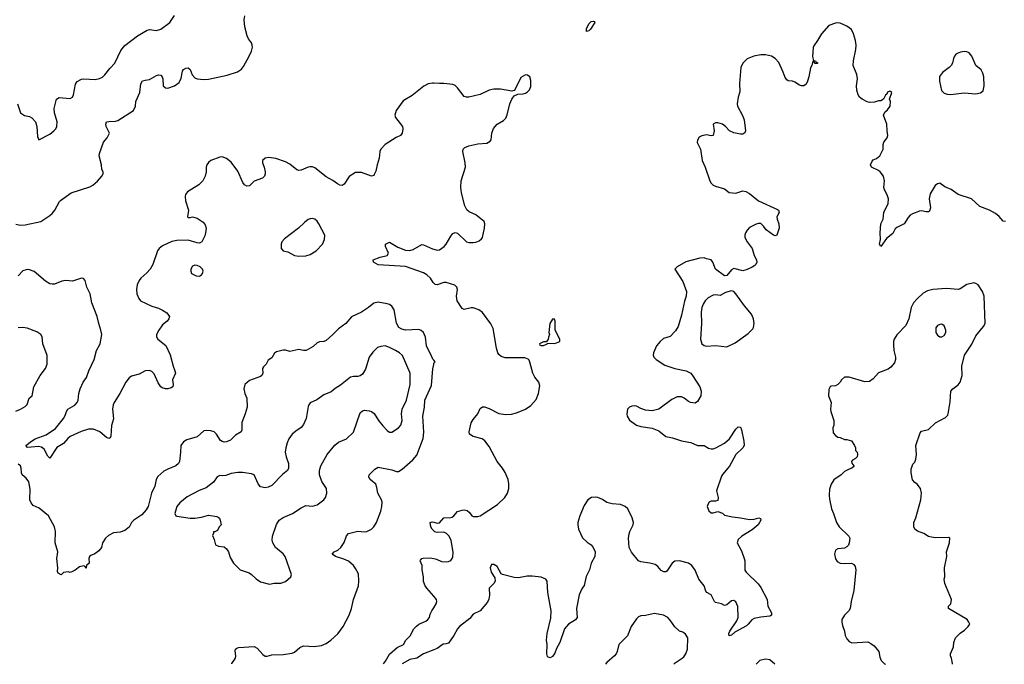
# Model space of a CAD drawing. Header units: inches. Extents: x 1839270 to 1929235, y 762242 to 910350.
# Tile 15 of 256: x 1866343 to 1875041, y 762276 to 767974. Entities that reach past the tile are written whole.
import ezdxf

# ---------------------------------------------------------------- set-up
doc = ezdxf.new("R2010")
doc.units = ezdxf.units.IN
doc.header["$MEASUREMENT"] = 0
doc.layers.add('B8766', color=7, linetype='Continuous')
doc.layers.add('B8776', color=7, linetype='Continuous')

msp = doc.modelspace()

# ---------------------------------------------------------------- linework, layer by layer
at = {"layer": 'B8766', "color": 5}
for points, elevation in [([(1866310, 766167.6), (1866350, 766158.3), (1866390, 766160.3), (1866529, 766190), (1866610, 766242), (1866630, 766260.7), (1866652.3, 766290), (1866692.9, 766367.1), (1866703.2, 766376.8), (1866797, 766443), (1866963.5, 766496.5), (1866989.7, 766510.3), (1867030, 766545.5), (1867067, 766590), (1867079.3, 766610), (1867079, 766630), (1867068.7, 766650), (1867065.2, 766690), (1867043.5, 766770), (1867046.6, 766790), (1867083.1, 766890), (1867115.1, 766930), (1867136.2, 766970), (1867106.3, 767030), (1867102.9, 767050), (1867109.2, 767070), (1867130, 767074.9), (1867190, 767076.4), (1867210, 767083), (1867347.9, 767172.1), (1867364.7, 767210), (1867368, 767250), (1867403.2, 767330), (1867413.4, 767406.6), (1867427.6, 767432.4), (1867450, 767440.2), (1867490, 767444.6), (1867550, 767480.3), (1867570, 767486.4), (1867590, 767483), (1867601.6, 767470), (1867608.5, 767450), (1867610.8, 767390), (1867630, 767370.8), (1867650, 767368), (1867710, 767388.7), (1867750, 767419.3), (1867770, 767457.3), (1867781.1, 767518.9), (1867790, 767534), (1867810, 767546.3), (1867830, 767548.9), (1867850, 767534.9), (1867865.7, 767485.7), (1867890, 767458.6), (1867910, 767451.3), (1867970, 767445.7), (1868010, 767448.8), (1868175.5, 767484.5), (1868267, 767513), (1868302.4, 767537.6), (1868320.1, 767559.9), (1868369.8, 767650.2), (1868390, 767694.8), (1868398.5, 767730), (1868397.2, 767750), (1868389.7, 767770), (1868363.7, 767803.7), (1868350.9, 767830), (1868330.8, 767910), (1868326.7, 767973.3), (1868331.2, 768008.8)], 620), ([(1866323, 767230), (1866350.4, 767150.4), (1866386.2, 767126.2), (1866430, 767117.3), (1866450, 767106.8), (1866482.8, 767070), (1866494, 767030), (1866500.5, 766940.5), (1866512.7, 766912.7), (1866610, 766961), (1866645.2, 766990), (1866661.2, 767010), (1866672, 767030), (1866675.1, 767070), (1866649.5, 767150), (1866647.3, 767190), (1866666.6, 767270), (1866692.7, 767287.3), (1866790, 767276.3), (1866809.2, 767290), (1866818, 767310), (1866835.8, 767404.2), (1866851.7, 767428.3), (1866890, 767448.9), (1866910, 767451.5), (1867010, 767445.7), (1867046.3, 767453.7), (1867073.4, 767466.6), (1867094.6, 767485.4), (1867138.6, 767541.4), (1867184.2, 767590), (1867237.5, 767702.5), (1867270, 767746.7), (1867383.6, 767830), (1867470, 767881.1), (1867490, 767887.2), (1867550, 767877.6), (1867590, 767890.4), (1867669.6, 767950), (1867710, 768010.4)], 640), ([(1870000, 767412.5), (1869990, 767413.3), (1869950, 767405.4), (1869913.4, 767386.6), (1869810, 767302.4), (1869730, 767256.9), (1869667.4, 767170), (1869657.6, 767130), (1869662.4, 767110), (1869724.9, 767030), (1869728.5, 767010), (1869721.6, 766970), (1869706.8, 766950), (1869667.1, 766932.9), (1869570.3, 766869.7), (1869533, 766830), (1869523.8, 766810), (1869518.4, 766750), (1869499.5, 766690), (1869490, 766635.3), (1869475.4, 766604.6), (1869470, 766598), (1869450, 766591.8), (1869362.2, 766622.2), (1869310, 766623.5), (1869253.4, 766586.6), (1869210, 766519.3), (1869190, 766507.6), (1869170, 766511.6), (1869150, 766522.4), (1869110, 766551.6), (1869050, 766584.7), (1868950, 766663.6), (1868930, 766672), (1868910, 766674), (1868890, 766669.6), (1868830, 766642.9), (1868810, 766642), (1868790, 766647.3), (1868730, 766697), (1868690, 766717), (1868605.6, 766745.6), (1868544.9, 766755.1), (1868510.4, 766749.6), (1868487.7, 766730), (1868488.2, 766710), (1868503.7, 766670), (1868512.2, 766630), (1868512.4, 766610), (1868503.8, 766590), (1868486.4, 766573.6), (1868414.9, 766545.1), (1868374, 766506), (1868350, 766502), (1868330, 766515.1), (1868314.7, 766534.7), (1868270, 766635.1), (1868210, 766715.6), (1868170, 766747.6), (1868130, 766760.5), (1868110, 766759.6), (1868030.5, 766729.5), (1868010, 766712.7), (1867996.3, 766690), (1867990.6, 766670), (1867990.5, 766630), (1867981.6, 766590), (1867960.5, 766550), (1867924.8, 766515.2), (1867826.3, 766453.7), (1867808.7, 766430), (1867804.2, 766410), (1867808.7, 766371.3), (1867832.7, 766290), (1867825.5, 766230), (1867830, 766224.9), (1867850, 766224.9), (1867870, 766230.8), (1867910, 766219.1), (1867964.4, 766184.4), (1867981.1, 766161.1), (1867988.5, 766130), (1867984.9, 766090), (1867976.7, 766063.3), (1867950.3, 766009.7), (1867930, 765999.6), (1867910, 766000.5), (1867830, 766026), (1867730, 766023.5), (1867686.9, 766013.1), (1867604.3, 765975.7), (1867575.6, 765950), (1867560.8, 765930), (1867517.6, 765810), (1867494.9, 765770), (1867464.9, 765735.1), (1867412.2, 765690), (1867398, 765670), (1867381.1, 765630), (1867373.7, 765590), (1867378.4, 765550), (1867394.9, 765510), (1867410.3, 765490.3), (1867510, 765440.4), (1867570, 765423.8), (1867605.5, 765405.5), (1867641.4, 765381.4), (1867665.5, 765350), (1867661.6, 765330), (1867644.9, 765310), (1867604.2, 765275.8), (1867572.7, 765230), (1867550.6, 765190), (1867550.6, 765170), (1867564, 765150), (1867634, 765094), (1867673, 765013), (1867697.3, 764910), (1867714.4, 764870), (1867717.6, 764850), (1867692.7, 764790), (1867698.4, 764750), (1867696.3, 764730), (1867681.3, 764718.7), (1867650, 764709.7), (1867630, 764709.7), (1867600, 764720), (1867588.8, 764728.8), (1867564.8, 764764.8), (1867530, 764844.5), (1867510, 764864.2), (1867490, 764872.8), (1867450, 764871.6), (1867399, 764841), (1867330, 764822.9), (1867310, 764809.6), (1867279.5, 764770), (1867226.5, 764670), (1867176, 764590), (1867168.8, 764570), (1867163.7, 764530), (1867170, 764446), (1867154.4, 764385.6), (1867148.7, 764291.3), (1867141.6, 764278.4), (1867130, 764271.8), (1867110, 764281.7), (1867050, 764332.4), (1866994.2, 764354.2), (1866950, 764354.2), (1866884.9, 764335.1), (1866789.5, 764290.5), (1866767.7, 764272.3), (1866731, 764229), (1866670, 764193.6), (1866610, 764099.3), (1866590, 764117.2), (1866557.6, 764177.6), (1866535.2, 764195.2), (1866510, 764200.4), (1866412.3, 764192.3), (1866398, 764210), (1866446.3, 764250), (1866478.4, 764270), (1866575.5, 764304.5), (1866658.7, 764361.3), (1866729.4, 764450), (1866743.9, 764476.1), (1866755.1, 764510), (1866769.3, 764530), (1866830, 764568), (1866850, 764590.7), (1866858.9, 764610), (1866866.2, 764670), (1866876.8, 764710), (1866904, 764770), (1866932.8, 764810), (1866953.3, 764870), (1867001, 764970), (1867021, 765050), (1867054.5, 765110), (1867067.4, 765190), (1867060.8, 765230), (1867040.3, 765290), (1867027.3, 765350), (1866979, 765470), (1866966, 765550), (1866934.3, 765610), (1866921.2, 765670), (1866905.6, 765685.6), (1866889, 765689), (1866810, 765662.9), (1866750, 765669.4), (1866715.9, 765664.1), (1866650, 765637.2), (1866630, 765636), (1866610, 765639.3), (1866570, 765663.6), (1866470, 765747.8), (1866430, 765764.2), (1866410, 765766), (1866370, 765753.6), (1866330.4, 765710)], 620), ([(1870000, 765645.6), (1869995.4, 765650), (1869970.5, 765690.5), (1869938.7, 765718.7), (1869910, 765735.4), (1869750, 765793.1), (1869510, 765806.6), (1869469.3, 765830), (1869464, 765850), (1869526.2, 765873.8), (1869589.4, 765890.6), (1869599.3, 765910), (1869573.2, 765970), (1869574, 765990), (1869610, 766007.3), (1869684.2, 765964.2), (1869750, 765936.5), (1869790, 765934.9), (1869817.1, 765942.9), (1869894, 765986), (1869910, 765984.9), (1869990, 765947.9), (1870000, 765945)], 620), ([(1870000, 764963.2), (1869991.9, 764971.9), (1869976.9, 765010), (1869944.4, 765070), (1869937.7, 765090), (1869928.5, 765168.5), (1869908.5, 765208.5), (1869890, 765227.3), (1869870, 765236.9), (1869750, 765229.7), (1869718, 765238), (1869692.6, 765252.6), (1869671.1, 765291.1), (1869649.7, 765409.7), (1869630, 765441.2), (1869610, 765456), (1869590, 765463.7), (1869510, 765478), (1869470, 765469.3), (1869424, 765430), (1869360.7, 765390), (1869273.2, 765346.8), (1869222.8, 765290), (1869157.7, 765242.3), (1869107.7, 765190), (1869050, 765139.3), (1869030, 765129.3), (1868990, 765125.2), (1868970, 765117.2), (1868934, 765086), (1868872, 765050), (1868849.2, 765049.2), (1868810, 765059), (1868730, 765041.2), (1868690, 765053.2), (1868670, 765053.2), (1868610, 765039), (1868593.4, 765026.6), (1868570, 764984), (1868536.8, 764963.2), (1868518.8, 764930), (1868495.2, 764904.8), (1868487.7, 764890), (1868490.5, 764849.5), (1868481, 764830), (1868470, 764821.2), (1868373.8, 764786.2), (1868330.5, 764749.5), (1868321.6, 764710), (1868332.4, 764670), (1868350.4, 764630), (1868351.8, 764550), (1868334.9, 764490), (1868305.4, 764414.6), (1868305.7, 764350), (1868298.4, 764330), (1868250, 764301.1), (1868203.6, 764256.4), (1868170, 764242), (1868150, 764239.6), (1868130, 764244.7), (1868115.8, 764255.8), (1868081.3, 764310), (1868059.5, 764330), (1868030, 764340.4), (1867990, 764344.2), (1867970, 764339.6), (1867910, 764287.6), (1867819.5, 764260.5), (1867790, 764243.7), (1867764.9, 764210), (1867763.1, 764150), (1867753.4, 764070), (1867746, 764050), (1867720.7, 764030), (1867650, 764002.4), (1867616.2, 763983.8), (1867562.3, 763937.7), (1867548.5, 763910), (1867536, 763850), (1867507.6, 763790), (1867477.6, 763670), (1867459.3, 763640.7), (1867422.5, 763597.5), (1867350.2, 763549.8), (1867331.5, 763528.4), (1867310, 763489.6), (1867270, 763457.6), (1867230, 763442.9), (1867170, 763438.4), (1867126, 763414), (1867102, 763390), (1867074.8, 763350), (1867064, 763310), (1867041.4, 763278.6), (1867007.5, 763252.5), (1866970, 763239.3), (1866958.8, 763230), (1866954.8, 763210), (1866956, 763170), (1866932, 763150), (1866930, 763126), (1866922, 763142), (1866910, 763146), (1866870, 763137.2), (1866832.5, 763107.5), (1866810, 763096), (1866790, 763089.2), (1866770, 763092.3), (1866730, 763088.7), (1866710, 763068), (1866683.1, 763083.1), (1866676.4, 763096.4), (1866679.3, 763130), (1866669.3, 763210), (1866679.5, 763270), (1866655.6, 763350), (1866658.7, 763450), (1866651.3, 763490), (1866596, 763590), (1866514.9, 763654.9), (1866461.3, 763681.3), (1866442.6, 763702.6), (1866431.4, 763731.4), (1866436.3, 763823.7), (1866422.7, 763890), (1866401, 763921), (1866363.6, 763950), (1866358, 763970), (1866356.9, 764010), (1866349.6, 764030), (1866330, 764044.7)], 640), ([(1866310, 764513.4), (1866349.6, 764530.4), (1866390, 764554), (1866407.7, 764572.3), (1866425.1, 764630), (1866454, 764650), (1866468.3, 764730), (1866524.2, 764830), (1866569.6, 764890), (1866586, 764930), (1866585.4, 765005.4), (1866546, 765110), (1866541.2, 765170), (1866529.2, 765190), (1866495.3, 765215.3), (1866410, 765246.6), (1866370, 765252.7), (1866330, 765249)], 640), ([(1868217.4, 762280.2), (1868218, 762282), (1868249.3, 762330), (1868252.7, 762350), (1868246, 762394), (1868249.3, 762410.7), (1868260.1, 762419.9), (1868275.1, 762424.9), (1868413.8, 762433.8), (1868439.5, 762419.5), (1868490, 762362), (1868510, 762348.2), (1868530, 762348), (1868570, 762360.5), (1868670, 762362.4), (1868750, 762374.9), (1868770, 762383), (1868816.2, 762423.8), (1868850, 762439.5), (1868945.4, 762434.6), (1869010, 762443.8), (1869050, 762459.3), (1869090, 762488.4), (1869153.7, 762546.3), (1869201.6, 762610), (1869253.6, 762710), (1869275.1, 762770), (1869291.6, 762850), (1869336, 762970), (1869339.8, 763010), (1869335.5, 763075.5), (1869310, 763124.5), (1869290, 763149.5), (1869246.6, 763186.6), (1869207, 763207), (1869133.2, 763230), (1869102.7, 763250), (1869119.3, 763270), (1869154.2, 763285.8), (1869179.7, 763310), (1869208.3, 763351.7), (1869230, 763413), (1869247.9, 763432.1), (1869330, 763452.7), (1869390, 763446), (1869410, 763450.8), (1869450, 763470.7), (1869470, 763490.8), (1869495.6, 763530), (1869534.2, 763630), (1869542.5, 763670), (1869544.5, 763710), (1869539.7, 763730), (1869507.8, 763790), (1869498.7, 763838.7), (1869487.8, 763867.8), (1869438.4, 763910), (1869427, 763930), (1869429.7, 763950.3), (1869478.7, 764001.3), (1869510, 764019.1), (1869630, 763995.3), (1869670, 763979.5), (1869690, 763981.3), (1869720.1, 763999.9), (1869816.3, 764083.7), (1869850, 764124), (1869907.2, 764272.8), (1869912.2, 764327.8), (1869904.5, 764470), (1869919.8, 764550), (1869921.7, 764610), (1869980.9, 764739.1), (1869991.9, 764888.1), (1870000, 764925.9)], 640), ([(1870000, 763456.2), (1869985.6, 763470), (1869973.6, 763490), (1869969.6, 763530.4), (1869985.1, 763534.9), (1870000, 763531.2)], 620), ([(1870000, 762878.1), (1869939.3, 762950), (1869925.2, 762970), (1869909.5, 763009.5), (1869909.2, 763050), (1869897.2, 763110), (1869899.3, 763150), (1869881.2, 763190), (1869884.1, 763195.9), (1869895.3, 763210), (1869906, 763214), (1869970, 763216.4), (1870000, 763210.4)], 620), ([(1869557.1, 762279.3), (1869575.2, 762304.8), (1869610, 762367.3), (1869676.6, 762423.4), (1869732.7, 762450), (1869755.1, 762490), (1869792.3, 762527.8), (1869825.1, 762590), (1869846.9, 762613.1), (1869870, 762632), (1869930, 762657.2), (1869948.5, 762671.5), (1869962.4, 762690), (1869970, 762720.7), (1869984.7, 762750), (1870000, 762774.9)], 620), ([(1870000, 762403.7), (1869910.2, 762369.8), (1869850, 762332), (1869790, 762318), (1869721.2, 762279.2)], 620)]:
    msp.add_lwpolyline(points, dxfattribs=dict(at, elevation=elevation))
for points, elevation in [([(1868930, 766216), (1868910, 766215.1), (1868890, 766206.6), (1868857.3, 766182.7), (1868804.9, 766130), (1868682.5, 766037.5), (1868658, 766010), (1868651.3, 765990), (1868651.3, 765951.3), (1868671, 765931), (1868710, 765921), (1868770, 765888.4), (1868810, 765882.4), (1868870, 765887), (1868910, 765899.5), (1868960.9, 765930), (1869017, 765990), (1869036.2, 766030), (1869038.4, 766070), (1868984.5, 766170), (1868970, 766192.7), (1868950, 766209.3)], 640), ([(1867890, 765802.9), (1867870, 765796), (1867854, 765770), (1867854, 765750), (1867861, 765730), (1867902, 765710), (1867930, 765708), (1867950, 765717.3), (1867958.4, 765730), (1867963.6, 765750), (1867958, 765770), (1867938.4, 765790), (1867910, 765801.3)], 640), ([(1869570, 765089.8), (1869533.4, 765086.6), (1869504.8, 765075.2), (1869463.4, 765036.6), (1869430.3, 764990), (1869396.2, 764883.8), (1869370, 764839.6), (1869350, 764826.6), (1869330, 764821.1), (1869290, 764820.5), (1869265.1, 764814.9), (1869175.8, 764744.2), (1869130, 764715.1), (1869095.5, 764684.5), (1869030, 764657.4), (1868966.1, 764613.9), (1868910, 764587.3), (1868895.8, 764570), (1868890, 764554), (1868871.9, 764450), (1868850, 764395.8), (1868830, 764369.8), (1868782.5, 764337.5), (1868750.7, 764309.3), (1868720.9, 764270), (1868704.8, 764235.2), (1868692.4, 764190), (1868688.9, 764150), (1868695.3, 764110), (1868717.1, 764050), (1868718, 764010), (1868707.7, 763990), (1868665.7, 763954.3), (1868570, 763858), (1868538, 763842), (1868510, 763835.1), (1868470, 763846), (1868449.2, 763870), (1868414, 763950), (1868390, 763959.3), (1868311.9, 763971.9), (1868270, 763971.6), (1868210, 763961.6), (1868165.1, 763945.1), (1868130, 763941.6), (1868110, 763945.6), (1868085.8, 763934.2), (1868053.5, 763886.5), (1867990, 763836.3), (1867927.7, 763812.3), (1867822.2, 763757.8), (1867756.3, 763703.7), (1867732.2, 763670), (1867714.4, 763610), (1867722, 763590), (1867730, 763584.9), (1867850, 763567.6), (1867890, 763568.5), (1867950, 763577), (1868010, 763594.9), (1868082.8, 763582.8), (1868096.8, 763576.8), (1868107.1, 763567.1), (1868114.8, 763550), (1868121, 763510), (1868104.7, 763490), (1868090, 763458), (1868066, 763446), (1868054, 763446), (1868054, 763434), (1868044.7, 763415.3), (1868059.8, 763379.8), (1868071.6, 763331.6), (1868099.6, 763319.6), (1868150, 763314.8), (1868170, 763298), (1868187.3, 763270), (1868201.7, 763221.7), (1868230, 763171.3), (1868290, 763111), (1868370, 763084), (1868390.8, 763070), (1868430.5, 763030.5), (1868470, 763006), (1868550, 762986), (1868590, 762994.8), (1868650, 762994), (1868690, 763006.8), (1868739, 763050), (1868744, 763070), (1868687, 763230), (1868670, 763251.6), (1868602.4, 763310), (1868578.9, 763350), (1868574.1, 763374.2), (1868577.2, 763410), (1868610, 763510.6), (1868635.6, 763550), (1868670, 763575.3), (1868753.2, 763610), (1868830, 763659.1), (1868870, 763679.1), (1868930, 763674.8), (1868970, 763686.8), (1869028.7, 763730), (1869044, 763750), (1869057, 763790), (1869051.6, 763830), (1869011, 763891), (1868989.7, 763950), (1868991.5, 763990), (1869002.4, 764030), (1869059.7, 764130), (1869126.7, 764213.3), (1869159.8, 764240.2), (1869230, 764268.9), (1869290.5, 764329.5), (1869350, 764499.1), (1869370, 764517.1), (1869390, 764523.1), (1869430, 764517.6), (1869450.7, 764510), (1869473.3, 764493.3), (1869513.7, 764430), (1869550, 764383.8), (1869590, 764342), (1869610, 764327.7), (1869630, 764327.3), (1869690, 764367.7), (1869709.4, 764390), (1869720.7, 764430), (1869716.9, 764490), (1869722.7, 764530), (1869759.8, 764610), (1869790.6, 764750), (1869791.9, 764850), (1869724.4, 765004.4), (1869698, 765030), (1869663, 765050), (1869610, 765077.5)], 660)]:
    msp.add_lwpolyline(points, close=True, dxfattribs=dict(at, elevation=elevation))
at = {"layer": 'B8776', "color": 5}
for points, elevation in [([(1871350, 767868.7), (1871350, 767892), (1871370, 767936), (1871390, 767958), (1871410, 767962), (1871418, 767958), (1871422, 767950), (1871386, 767890), (1871370, 767874)], 580), ([(1874688, 767692), (1874653.7, 767686.3), (1874625.2, 767674.8), (1874610, 767664), (1874600.7, 767650), (1874590.5, 767629.5), (1874581.6, 767590), (1874570.5, 767570), (1874553, 767550), (1874494.2, 767505.8), (1874469.1, 767470.9), (1874467.2, 767430), (1874487.1, 767347.1), (1874510, 767325.3), (1874535.6, 767315.6), (1874568.1, 767311.9), (1874686.6, 767326.6), (1874790, 767319.1), (1874830, 767327.3), (1874854, 767346), (1874862, 767390), (1874858.4, 767470), (1874850, 767502), (1874836, 767530), (1874789.7, 767569.7), (1874754.7, 767650), (1874730, 767679.5), (1874710, 767689.4)], 620), ([(1872630, 765576.8), (1872577.5, 765562.5), (1872530, 765537.2), (1872490, 765543.1), (1872470, 765540.3), (1872426, 765514), (1872399, 765490), (1872380, 765460), (1872368.6, 765431.4), (1872361.5, 765390), (1872364.7, 765290), (1872356.6, 765150), (1872369.4, 765109.4), (1872390, 765092.8), (1872409.3, 765089.3), (1872490, 765093.8), (1872590, 765083.1), (1872661.7, 765118.3), (1872779.3, 765200.7), (1872818.8, 765241.2), (1872825.6, 765254.4), (1872831.4, 765288.6), (1872826.2, 765330), (1872806.8, 765370), (1872745, 765445), (1872669.8, 765550), (1872650, 765570.7)], 640), ([(1871050, 765328), (1871026, 765290), (1871018, 765210), (1871022, 765190), (1871012.7, 765167.3), (1871011.6, 765148.4), (1870994, 765126), (1870970, 765126), (1870934, 765110), (1870938, 765098), (1870950, 765094), (1870970, 765094), (1870990, 765102), (1871006, 765110), (1871006, 765114), (1871070, 765111.3), (1871115.3, 765130), (1871114, 765150), (1871074, 765230), (1871074, 765310), (1871067.3, 765327.3)], 620), ([(1874490, 765282.7), (1874470, 765279.5), (1874451, 765270), (1874436.3, 765250), (1874435.5, 765230), (1874437.1, 765210), (1874450, 765184), (1874470, 765170.6), (1874490, 765170.6), (1874510, 765182.8), (1874524.5, 765210), (1874524.5, 765230), (1874510, 765269)], 660)]:
    msp.add_lwpolyline(points, close=True, dxfattribs=dict(at, elevation=elevation))
for points, elevation in [([(1875050, 766189.6), (1875030, 766191.8), (1874993.9, 766233.9), (1874961.9, 766261.9), (1874910.5, 766290.5), (1874824, 766324), (1874750, 766391.1), (1874632.3, 766430), (1874570, 766471.5), (1874516.3, 766496.3), (1874470, 766529.2), (1874450, 766522.7), (1874430, 766509.2), (1874384.4, 766435.6), (1874376.4, 766390), (1874388, 766310), (1874384, 766290), (1874377.6, 766282.4), (1874370, 766276), (1874350, 766275.1), (1874310, 766283.7), (1874290, 766280.9), (1874230, 766258), (1874210, 766246), (1874190, 766225.2), (1874156, 766170), (1874090, 766136.2), (1874076, 766124), (1874054.9, 766085.1), (1873999.5, 766040.5), (1873948.7, 765970), (1873939, 765990), (1873946, 766030), (1873943.6, 766090), (1873949.4, 766170), (1873969.2, 766210), (1873977, 766270), (1874015.1, 766350), (1874016.9, 766390), (1874006.3, 766426.3), (1873980.9, 766470), (1873977, 766490), (1873982, 766550), (1873972.3, 766590), (1873944, 766630), (1873930, 766641.2), (1873866, 766670), (1873859, 766690), (1873870, 766718), (1873883.6, 766736.4), (1873912.7, 766747.3), (1873940.9, 766770), (1873969.2, 766830), (1873969.2, 766870), (1873976, 766890), (1874005.2, 766930), (1874012.7, 766950), (1874005.1, 766990), (1874002.9, 767050), (1873973.2, 767130), (1873984.5, 767155.5), (1874010, 767176), (1874033.2, 767210), (1874035.3, 767250), (1874026, 767270), (1874048, 767330), (1874030, 767342), (1874010, 767333.2), (1874003.6, 767316.4), (1873990, 767306), (1873974, 767270), (1873950, 767258), (1873930, 767258), (1873894.4, 767245.6), (1873850, 767242), (1873830, 767247), (1873784, 767270), (1873762.7, 767290), (1873749.5, 767310), (1873737, 767350), (1873735.6, 767390), (1873744.2, 767450), (1873737.4, 767490), (1873704.5, 767570), (1873707.6, 767610), (1873729.5, 767710), (1873732, 767750), (1873727, 767790), (1873708.2, 767850), (1873690, 767887), (1873650, 767916), (1873590, 767942.7), (1873570, 767946), (1873550, 767942.7), (1873490, 767922.7), (1873426, 767850), (1873390, 767788.7), (1873356.8, 767743.2), (1873350.7, 767729.3), (1873348.1, 767688.1), (1873347.7, 767647.7), (1873354, 767614), (1873374, 767610), (1873378, 767598), (1873390, 767594), (1873390, 767586), (1873370, 767586), (1873362, 767602), (1873350, 767606), (1873340.7, 767570), (1873330, 767548.7), (1873315.3, 767470), (1873302.3, 767430), (1873290, 767405.1), (1873270, 767389.6), (1873250, 767388.2), (1873230, 767395.4), (1873190, 767421.7), (1873170, 767429.7), (1873130, 767434.3), (1873120.9, 767440.9), (1873104, 767464), (1873088.5, 767510), (1873050, 767594), (1873017.6, 767630), (1872983.7, 767650), (1872930, 767663.5), (1872890, 767663.1), (1872829, 767651), (1872770, 767627.3), (1872731.4, 767588.6), (1872714.3, 767550), (1872701.3, 767410), (1872704, 767336), (1872690.8, 767290), (1872681, 767230), (1872682.8, 767210), (1872728.3, 767128.3), (1872743, 767090), (1872753, 766990), (1872747.7, 766972.3), (1872730, 766960.9), (1872710, 766960.7), (1872650, 766974), (1872612.9, 766992.9), (1872577, 767030), (1872550, 767049.4), (1872510, 767062), (1872490, 767062.7), (1872468.2, 767050), (1872476.4, 766990), (1872470, 766949.2), (1872450, 766946.6), (1872410, 766954.7), (1872370, 766947.8), (1872345.7, 766934.3), (1872330.4, 766910), (1872327.7, 766887.7), (1872357.1, 766830), (1872372, 766730), (1872399.5, 766670), (1872438.9, 766550), (1872450, 766528.5), (1872470, 766512.2), (1872490, 766503.7), (1872570, 766478.9), (1872610, 766447.2), (1872670, 766441.1), (1872730, 766461.6), (1872756.7, 766456.7), (1872790, 766438.4), (1872870, 766372.7), (1873036.7, 766296.7), (1873046.8, 766290), (1873050.7, 766270), (1873030.5, 766230), (1873033, 766210), (1873048, 766170), (1873050.7, 766130), (1873030, 766068), (1873015.3, 766064.7), (1873002, 766070), (1872937.6, 766117.6), (1872914.5, 766150), (1872890, 766171), (1872870, 766172.2), (1872850, 766167), (1872790, 766136.3), (1872770, 766114), (1872754.9, 766090), (1872748.8, 766070), (1872748.9, 766048.9), (1872768, 766010), (1872812.8, 765952.8), (1872830.7, 765890), (1872850.6, 765850), (1872854, 765830), (1872846.8, 765810), (1872838, 765802), (1872814.2, 765785.8), (1872770, 765766.6), (1872730, 765755.1), (1872650, 765775.1), (1872630, 765763.7), (1872590, 765712), (1872570, 765709.8), (1872488.2, 765770), (1872467, 765830), (1872451.8, 765850), (1872410, 765859.3), (1872389.4, 765869.4), (1872350, 765867.3), (1872226, 765834), (1872150, 765788.7), (1872131.3, 765770), (1872200.3, 765660.3), (1872232.4, 765570), (1872231.2, 765530), (1872215.5, 765484.5), (1872190, 765361.2), (1872158.4, 765261.6), (1872136.3, 765223.7), (1872090, 765174.5), (1872030, 765157), (1872000.7, 765130), (1871967.7, 765090), (1871942, 765030), (1871939.1, 765010), (1871944.9, 764990), (1871964, 764970), (1872041.5, 764921.5), (1872131, 764890), (1872230, 764869.1), (1872270, 764848.9), (1872286.5, 764830), (1872350.2, 764730), (1872362, 764690), (1872358.7, 764650), (1872330, 764599), (1872310, 764584.5), (1872269, 764590), (1872250, 764599.5), (1872212.7, 764630), (1872190, 764640.5), (1872150, 764639.7), (1872103, 764617), (1871990, 764532.3), (1871930, 764517), (1871870, 764523.6), (1871830, 764536.9), (1871790, 764557.4), (1871770, 764561.1), (1871750, 764558.3), (1871730, 764549.6), (1871713.4, 764530), (1871707.4, 764487.4), (1871710.3, 764470), (1871730, 764434.9), (1871790, 764388.8), (1871830, 764377.6), (1871930, 764364.4), (1871990, 764340.5), (1872050, 764288.8), (1872110, 764278.7), (1872190, 764250.4), (1872270, 764237.3), (1872330.5, 764210.5), (1872390, 764210.4), (1872427.9, 764187.9), (1872450, 764180.3), (1872470, 764181.3), (1872491.3, 764188.7), (1872570, 764230.4), (1872614, 764270), (1872670, 764354.8), (1872690, 764374.8), (1872710, 764371.3), (1872719.1, 764350), (1872739.3, 764250), (1872742, 764210), (1872730, 764189.4), (1872669.1, 764130.9), (1872613.9, 764026.1), (1872550, 763953.3), (1872541.8, 763938.2), (1872498.9, 763810), (1872513.7, 763750), (1872510, 763724), (1872490, 763718), (1872450, 763718.4), (1872434.8, 763710), (1872420.4, 763690), (1872415.8, 763670), (1872430, 763634), (1872450, 763616.3), (1872470, 763614), (1872510, 763627.7), (1872550, 763610.7), (1872570, 763594.8), (1872638.8, 763578.8), (1872710, 763572.2), (1872790, 763557.6), (1872830, 763560.4), (1872870.7, 763570.7), (1872886, 763566), (1872890.4, 763550), (1872867.7, 763510), (1872814.4, 763465.6), (1872720.7, 763410), (1872690, 763379), (1872680.7, 763350), (1872718.3, 763278.3), (1872743.8, 763210), (1872748.2, 763190), (1872748.4, 763108.4), (1872760.7, 763090), (1872867.7, 762987.7), (1872890, 762954), (1872946, 762850), (1872950.6, 762790), (1872982.8, 762730), (1872984.7, 762710), (1872970, 762702.7), (1872890, 762694), (1872830, 762680.5), (1872810, 762669.5), (1872779.3, 762630), (1872763.4, 762616.6), (1872660.9, 762559.1), (1872630, 762533.2), (1872610, 762529.2), (1872607.6, 762550), (1872615.1, 762570), (1872679, 762661), (1872688.4, 762690), (1872687.3, 762787.3), (1872668.4, 762828.4), (1872650, 762841.6), (1872630, 762836.9), (1872590, 762802.9), (1872570, 762796.2), (1872542, 762810), (1872490, 762823), (1872479.5, 762830), (1872450, 762889.3), (1872412.3, 762910), (1872402.8, 762922.8), (1872388.3, 762970), (1872341.6, 763030), (1872310, 763109.2), (1872280.9, 763150), (1872250, 763169.6), (1872170, 763189.5), (1872130, 763187), (1872106, 763170), (1872059.5, 763100.5), (1872050, 763092.7), (1872032.9, 763092.9), (1872010, 763104), (1871980.2, 763140.2), (1871957, 763157), (1871910, 763169.5), (1871830, 763180.9), (1871809, 763190), (1871746.2, 763266.2), (1871726.6, 763310), (1871720.9, 763390), (1871726.6, 763430), (1871732, 763450), (1871762, 763510), (1871765.1, 763530), (1871754.5, 763570), (1871715.1, 763650), (1871690, 763672.3), (1871649.6, 763689.6), (1871575.9, 763695.9), (1871530, 763706.6), (1871490, 763733.2), (1871450, 763749.3), (1871430, 763753.2), (1871394, 763750), (1871362.8, 763730), (1871330, 763679), (1871290.5, 763590), (1871273, 763530), (1871273, 763510), (1871279.1, 763470), (1871315.2, 763395.2), (1871355.9, 763355.9), (1871390, 763331), (1871407.5, 763307.5), (1871426, 763270), (1871422.8, 763230), (1871390.8, 763170), (1871376, 763110), (1871346.6, 763053.4), (1871328.1, 762971.9), (1871310, 762944), (1871285.5, 762890), (1871262, 762770), (1871266.8, 762690), (1871251.3, 762670), (1871190, 762629.6), (1871155.3, 762590), (1871114.9, 762470), (1871085.3, 762414.7), (1871070, 762374), (1871050, 762345.2), (1871030, 762333.2), (1871010, 762339), (1871004.5, 762344.5), (1870998, 762370), (1871000.9, 762450), (1870997, 762490), (1871001.6, 762550), (1871035.8, 762684.2), (1871038.9, 762750), (1871008.2, 762911.8), (1871001.3, 763010), (1870990, 763029.4), (1870950, 763046.9), (1870870, 763056), (1870826, 763054), (1870750, 763042), (1870710, 763043.7), (1870608.7, 763068.7), (1870596.4, 763076.4), (1870560.4, 763140.4), (1870530, 763159), (1870510, 763158), (1870498.8, 763130), (1870506.8, 763090), (1870539.6, 763039.6), (1870542, 763010), (1870532, 762990), (1870491.3, 762948.7), (1870493.2, 762886.8), (1870487.5, 762852.5), (1870475.9, 762824.1), (1870410, 762748.7), (1870350, 762718), (1870318.3, 762681.7), (1870227.7, 762610), (1870210, 762589.2), (1870176.4, 762530), (1870130, 762464), (1870110, 762457.2), (1870084.5, 762455.5), (1870030, 762415.1), (1870000, 762403.7)], 620), ([(1870000, 765945), (1870030, 765936.5), (1870050, 765941.1), (1870091.3, 765968.7), (1870110, 765990.4), (1870150, 766060.5), (1870170, 766083.8), (1870190, 766093.4), (1870210, 766087.7), (1870290, 766010.7), (1870310, 766004.9), (1870350, 766003), (1870373.3, 766006.7), (1870401.6, 766018.4), (1870423.3, 766036.7), (1870432, 766050), (1870449.4, 766130), (1870452.3, 766170), (1870445.2, 766190), (1870372.7, 766250), (1870314.5, 766274.5), (1870293.7, 766293.7), (1870276.3, 766330), (1870244.8, 766444.8), (1870239.2, 766490), (1870243.5, 766550), (1870280.5, 766670), (1870276.9, 766710), (1870256.9, 766810), (1870259.6, 766830), (1870274.9, 766845.1), (1870310, 766858.7), (1870390, 766877.6), (1870470, 766882.8), (1870500.2, 766899.8), (1870509, 766911), (1870514.5, 766970), (1870528.2, 767011.8), (1870559.3, 767050), (1870615.9, 767084.1), (1870636.2, 767103.8), (1870650, 767132), (1870672.7, 767230), (1870689.5, 767270.5), (1870710, 767302), (1870743.1, 767316.9), (1870790, 767319.1), (1870810, 767324.9), (1870830, 767334.8), (1870847.2, 767352.8), (1870856.9, 767383.1), (1870856.9, 767436.9), (1870849.3, 767469.3), (1870830, 767484), (1870810, 767485.2), (1870770, 767464), (1870719.8, 767360.2), (1870710, 767348), (1870690, 767342), (1870590, 767359.6), (1870530, 767360.5), (1870490, 767349.7), (1870410, 767312.2), (1870310, 767289.7), (1870290, 767288.2), (1870270, 767296.3), (1870210, 767372.6), (1870190, 767391), (1870170, 767401), (1870090, 767410.9), (1870050, 767408.5), (1870000, 767412.5)], 620), ([(1870000, 763531.2), (1870030, 763523.7), (1870050, 763526), (1870089.6, 763570.4), (1870150, 763573.4), (1870162, 763578), (1870179, 763590), (1870210, 763626), (1870250, 763638.8), (1870270, 763641), (1870295.3, 763635.3), (1870317.3, 763617.3), (1870338, 763590), (1870350, 763582.8), (1870390, 763582), (1870410, 763588), (1870563.6, 763690), (1870627.6, 763750), (1870651.1, 763790), (1870662.3, 763830), (1870664.7, 763870), (1870656.4, 763910), (1870630, 763972.7), (1870608.6, 764008.6), (1870561.6, 764070), (1870490, 764200.9), (1870452.5, 764252.5), (1870429, 764270), (1870350, 764289.5), (1870317.2, 764310), (1870312.3, 764330), (1870331.6, 764410), (1870350, 764440.7), (1870389.7, 764490.3), (1870410, 764536), (1870430, 764553.4), (1870450, 764552.7), (1870490, 764538), (1870573.9, 764493.9), (1870635.7, 764484.3), (1870687.9, 764487.9), (1870730, 764498.6), (1870810, 764531), (1870857.5, 764562.5), (1870904.3, 764615.7), (1870926.8, 764670), (1870936.8, 764736.8), (1870929.8, 764769.8), (1870893.6, 764813.6), (1870874.7, 764850), (1870850, 764948), (1870844, 764964), (1870833.6, 764973.6), (1870804.7, 764984.7), (1870630, 764984.5), (1870596.9, 764996.9), (1870575.6, 765015.6), (1870566.3, 765030), (1870554.3, 765070), (1870524.9, 765244.9), (1870506.1, 765286.1), (1870430, 765386), (1870399, 765410), (1870350, 765427), (1870330, 765427.3), (1870270, 765411.6), (1870250, 765422), (1870208.3, 765490), (1870201.7, 765530), (1870211.1, 765590), (1870204.2, 765610), (1870186.8, 765626.8), (1870110, 765652.3), (1870090, 765652.3), (1870030, 765630.8), (1870013.1, 765633.1), (1870000, 765645.6)], 620), ([(1874582.7, 762276.2), (1874583.2, 762283.2), (1874573.2, 762330), (1874564, 762350), (1874564, 762370), (1874593.2, 762430), (1874595.3, 762470), (1874608.7, 762510), (1874649.3, 762550.7), (1874690, 762578), (1874722, 762610), (1874735.3, 762630), (1874728.7, 762650), (1874712.3, 762672.3), (1874548.7, 762770), (1874548.7, 762790), (1874569.1, 762810.9), (1874573.2, 762850), (1874514, 762990), (1874509, 763030), (1874515.3, 763050), (1874512.7, 763130), (1874534, 763230), (1874528.7, 763270), (1874555.3, 763350), (1874558, 763390), (1874550, 763398), (1874430, 763392.7), (1874382.5, 763402.5), (1874370, 763406), (1874330, 763432.7), (1874272.5, 763452.5), (1874249.3, 763470), (1874242.7, 763490), (1874242, 763530), (1874258, 763570), (1874303.7, 763730), (1874309.3, 763789.3), (1874299, 763830), (1874270, 763868.7), (1874250, 763882), (1874230, 763908), (1874217.2, 763970), (1874218, 764002), (1874234, 764046), (1874250, 764062), (1874259, 764090), (1874264, 764130), (1874259, 764210), (1874298, 764322), (1874310, 764336), (1874370, 764351), (1874434, 764410), (1874522.5, 764457.5), (1874540.9, 764479.1), (1874546, 764490), (1874562.7, 764597.3), (1874569.6, 764690), (1874586, 764710), (1874633.9, 764746.1), (1874649.5, 764770), (1874661, 764799), (1874667.6, 764830), (1874665.1, 764910), (1874688, 765010), (1874754.1, 765105.9), (1874790, 765180.5), (1874858.3, 765261.7), (1874872.3, 765290), (1874862.9, 765530), (1874847.3, 765570), (1874810, 765629), (1874790, 765642.7), (1874770, 765649.3), (1874710, 765632.3), (1874650, 765595.1), (1874632, 765590), (1874530, 765598.7), (1874410.3, 765589.7), (1874361.4, 765578.6), (1874322.5, 765557.5), (1874270, 765507.8), (1874237.4, 765470), (1874216.5, 765430), (1874195.8, 765330), (1874170.4, 765270), (1874092.5, 765187.5), (1874066.8, 765150), (1874060.7, 765130), (1874061.4, 765098.6), (1874064.9, 765050), (1874079.1, 764990), (1874079.1, 764970), (1874070, 764942), (1874038, 764902), (1874014.4, 764885.6), (1873930, 764853.2), (1873882, 764798), (1873850, 764775.3), (1873810, 764773.2), (1873670, 764814), (1873630, 764814), (1873602, 764790), (1873590.9, 764769.1), (1873571.1, 764748.9), (1873550, 764738), (1873510, 764735.3), (1873502, 764730), (1873490, 764706), (1873487.3, 764650), (1873511.3, 764591.3), (1873505.5, 764530), (1873508.2, 764510), (1873536, 764430), (1873536, 764390), (1873526.4, 764366.4), (1873530, 764322), (1873550, 764298), (1873570, 764284.7), (1873590, 764282), (1873630, 764264.7), (1873650, 764264.7), (1873690, 764251.3), (1873716, 764210), (1873724.7, 764190), (1873727.1, 764167.1), (1873742, 764150), (1873744.7, 764130), (1873742, 764110), (1873725.4, 764094.6), (1873699.6, 764080.4), (1873692, 764070), (1873692.7, 764052.7), (1873712, 764030), (1873710, 764026), (1873694, 764010), (1873670, 764002), (1873630, 763979), (1873598, 763950), (1873533.4, 763906.6), (1873510, 763869.3), (1873496.9, 763823.1), (1873492.4, 763770), (1873495.2, 763735.2), (1873513.4, 763650), (1873532.2, 763610), (1873557.1, 763530), (1873582, 763490), (1873666, 763410), (1873674.8, 763390), (1873670.6, 763349.4), (1873662.8, 763330), (1873650, 763314), (1873630, 763302.7), (1873570, 763298), (1873550, 763284), (1873541.6, 763250), (1873548.4, 763208.4), (1873563.8, 763183.8), (1873590, 763170.8), (1873630, 763166.8), (1873692, 763170), (1873710, 763158), (1873722, 763142), (1873730.5, 763110.5), (1873710, 762928), (1873687.2, 762830), (1873678.7, 762770), (1873668.5, 762750), (1873628.2, 762710), (1873606.5, 762673.5), (1873604.2, 762650), (1873610, 762618), (1873627.7, 762570), (1873634, 762530), (1873650, 762501), (1873670, 762478.8), (1873692.5, 762467.5), (1873833.7, 762473.7), (1873861.4, 762461.4), (1873890, 762441), (1873931, 762390), (1873939.8, 762339.8), (1873954, 762310), (1873981.7, 762281.7), (1873991.8, 762276.6)], 640), ([(1870000, 764925.9), (1870002.5, 764937.5), (1870012.3, 764950), (1870000, 764963.2)], 640), ([(1870000, 763210.4), (1870025.3, 763205.3), (1870070, 763183.8), (1870110, 763181.3), (1870130, 763184.4), (1870150, 763194.9), (1870163.6, 763210), (1870170, 763226), (1870171.9, 763268.1), (1870154.8, 763370), (1870138, 763410), (1870113.5, 763433.5), (1870090, 763444), (1870030, 763440.4), (1870010, 763446.6), (1870000, 763456.2)], 620), ([(1870000, 762774.9), (1870021.6, 762810), (1870027.3, 762830), (1870023.7, 762850), (1870000, 762878.1)], 620), ([(1872121.2, 762277.7), (1872131.6, 762290), (1872194.7, 762330), (1872210, 762343.1), (1872227, 762370), (1872241.4, 762410), (1872244.5, 762510), (1872224.1, 762544.1), (1872200.2, 762560.2), (1872170, 762569.2), (1872130, 762607), (1872090, 762667.3), (1872069.4, 762690), (1872030, 762711.8), (1871950, 762725.6), (1871871.9, 762708.1), (1871830, 762703.6), (1871810, 762695.6), (1871790, 762678.4), (1871744.2, 762610), (1871711.4, 762528.6), (1871634.9, 762450), (1871621.1, 762390), (1871611.3, 762368.7), (1871596.4, 762350), (1871528, 762292), (1871517.8, 762278.1)], 640), ([(1872930, 762320.5), (1872881, 762310), (1872850, 762277.3)], 640), ([(1873014.5, 762277.2), (1872970, 762315.6), (1872930, 762320.5)], 640)]:
    msp.add_lwpolyline(points, dxfattribs=dict(at, elevation=elevation))

doc.saveas('drawing.dxf')
